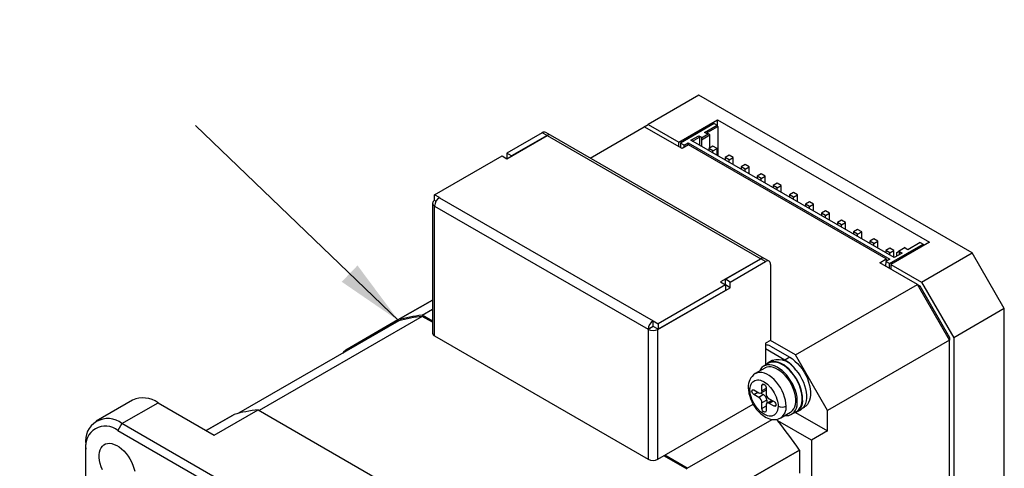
# Model space of a CAD drawing. Extents: x 11 to 421, y 5 to 275.
# Tile 3 of 13: x 64 to 108, y 41 to 61. Entities that reach past the tile are written whole.
import ezdxf
from ezdxf.enums import TextEntityAlignment as Align

# ---------------------------------------------------------------- set-up
doc = ezdxf.new("R2010")
doc.units = 0
doc.layers.get('0').update_dxf_attribs({"linetype": 'CONTINUOUS'})

# ---------------------------------------------------------------- blocks, each defined once
blk = doc.blocks.new('SW_NOTE_5')
at = {"color": 0, "linetype": 'CONTINUOUS'}
blk.add_line((-8.939, 8.601), (0, 0), dxfattribs=at)
blk.add_solid([(0, 0), (-1.815, 2.44), (-2.509, 1.72)], dxfattribs=at)
at = {"color": 0, "linetype": 'CONTINUOUS', "width": 0.7}
blk.add_text('CM1-X-23S30', height=3.5, dxfattribs=at).set_placement((-38.719, 8.602), align=Align.BOTTOM_LEFT)

msp = doc.modelspace()

# ---------------------------------------------------------------- linework, layer by layer
at = {"color": 7, "linetype": 'CONTINUOUS'}
for p, q in [((94.101, 57.892), (91.874, 56.607)), ((106.122, 50.953), (94.101, 57.892)), ((93.217, 55.831), (94.914, 56.811)), ((94.914, 56.811), (104.248, 51.422)), ((94.914, 56.545), (94.914, 56.811)), ((89.317, 55.131), (91.697, 56.505)), ((91.697, 56.505), (91.874, 56.607)), ((93.359, 55.545), (91.697, 56.505)), ((91.874, 56.607), (93.217, 55.831)), ((94.773, 56.647), (93.288, 55.79)), ((94.349, 56.26), (94.897, 56.576)), ((94.419, 56.219), (94.932, 56.515)), ((94.773, 56.647), (94.897, 56.576)), ((94.932, 56.515), (94.897, 56.576)), ((94.932, 56.515), (94.932, 55.229)), ((87.207, 56.244), (85.651, 55.346)), ((85.655, 55.099), (87.426, 56.121)), ((87.419, 56.121), (85.863, 55.223)), ((87.419, 56.121), (87.207, 56.244)), ((87.572, 56.138), (87.36, 56.261)), ((87.426, 56.121), (96.823, 50.696)), ((96.973, 50.711), (87.576, 56.136)), ((93.748, 55.913), (94.094, 56.113)), ((102.692, 50.749), (93.748, 55.913)), ((93.818, 55.872), (94.129, 56.051)), ((94.094, 56.113), (94.214, 56.043)), ((94.129, 56.051), (94.094, 56.113)), ((94.129, 56.051), (94.129, 55.692)), ((94.214, 56.019), (94.511, 56.19)), ((94.214, 55.937), (94.582, 56.149)), ((94.214, 56.043), (94.214, 56.019)), ((94.214, 56.019), (94.214, 55.937)), ((94.214, 55.937), (94.214, 55.643)), ((94.469, 56.19), (94.349, 56.26)), ((94.511, 56.19), (94.469, 56.19)), ((94.582, 56.149), (94.511, 56.19)), ((94.582, 55.578), (94.582, 56.149)), ((93.217, 55.627), (93.217, 55.831)), ((93.447, 55.698), (93.288, 55.79)), ((93.288, 55.79), (93.288, 55.586)), ((93.641, 55.709), (93.359, 55.545)), ((93.447, 55.698), (93.624, 55.8)), ((93.455, 55.601), (93.447, 55.698)), ((93.624, 55.8), (102.498, 50.677)), ((93.624, 55.8), (93.632, 55.703)), ((102.339, 50.688), (93.641, 55.709)), ((94.72, 55.657), (94.543, 55.555)), ((94.543, 55.555), (94.543, 55.453)), ((94.72, 55.453), (94.543, 55.555)), ((94.897, 55.555), (94.72, 55.657)), ((94.72, 55.453), (94.897, 55.555)), ((94.72, 55.351), (94.72, 55.453)), ((94.897, 55.249), (94.897, 55.555)), ((82.473, 53.511), (85.439, 55.223)), ((85.439, 55.223), (85.655, 55.099)), ((85.863, 55.223), (85.651, 55.346)), ((85.651, 55.346), (85.651, 55.101)), ((85.863, 55.223), (85.863, 55.219)), ((95.427, 55.249), (95.25, 55.147)), ((95.25, 55.147), (95.25, 55.045)), ((95.427, 55.045), (95.25, 55.147)), ((95.604, 55.147), (95.427, 55.249)), ((95.427, 55.045), (95.604, 55.147)), ((95.427, 54.943), (95.427, 55.045)), ((95.604, 54.841), (95.604, 55.147)), ((96.134, 54.841), (95.957, 54.739)), ((95.957, 54.739), (95.957, 54.637)), ((96.134, 54.637), (95.957, 54.739)), ((96.311, 54.739), (96.134, 54.841)), ((96.134, 54.637), (96.311, 54.739)), ((96.134, 54.535), (96.134, 54.637)), ((96.311, 54.433), (96.311, 54.739)), ((96.841, 54.433), (96.664, 54.331)), ((96.664, 54.331), (96.664, 54.229)), ((96.841, 54.229), (96.664, 54.331)), ((97.018, 54.331), (96.841, 54.433)), ((96.841, 54.229), (97.018, 54.331)), ((96.841, 54.127), (96.841, 54.229)), ((97.018, 54.025), (97.018, 54.331)), ((97.548, 54.025), (97.371, 53.923)), ((97.371, 53.923), (97.371, 53.821)), ((97.548, 53.821), (97.371, 53.923)), ((97.725, 53.923), (97.548, 54.025)), ((97.548, 53.821), (97.725, 53.923)), ((97.548, 53.719), (97.548, 53.821)), ((97.725, 53.616), (97.725, 53.923)), ((82.688, 53.386), (82.473, 53.511)), ((82.473, 53.266), (82.473, 53.511)), ((82.688, 53.386), (82.685, 53.384)), ((82.685, 53.384), (92.082, 47.959)), ((98.255, 53.616), (98.079, 53.514)), ((98.079, 53.514), (98.079, 53.412)), ((98.255, 53.412), (98.079, 53.514)), ((98.432, 53.514), (98.255, 53.616)), ((98.255, 53.412), (98.432, 53.514)), ((98.255, 53.31), (98.255, 53.412)), ((98.432, 53.208), (98.432, 53.514)), ((82.381, 53.137), (82.381, 47.422)), ((82.476, 53.264), (82.469, 53.26)), ((82.469, 47.299), (82.469, 53.015)), ((82.469, 53.015), (82.473, 53.013)), ((82.537, 53.229), (82.473, 53.266)), ((82.473, 53.017), (91.87, 47.592)), ((82.473, 53.013), (82.473, 53.017)), ((98.962, 53.208), (98.786, 53.106)), ((98.786, 53.106), (98.786, 53.004)), ((98.962, 53.004), (98.786, 53.106)), ((99.139, 53.106), (98.962, 53.208)), ((98.962, 53.004), (99.139, 53.106)), ((98.962, 52.902), (98.962, 53.004)), ((99.139, 52.8), (99.139, 53.106)), ((99.67, 52.8), (99.493, 52.698)), ((99.493, 52.698), (99.493, 52.596)), ((99.67, 52.596), (99.493, 52.698)), ((99.846, 52.698), (99.67, 52.8)), ((99.67, 52.596), (99.846, 52.698)), ((99.67, 52.494), (99.67, 52.596)), ((99.846, 52.392), (99.846, 52.698)), ((100.377, 52.392), (100.2, 52.29)), ((100.2, 52.29), (100.2, 52.188)), ((100.377, 52.188), (100.2, 52.29)), ((100.553, 52.29), (100.377, 52.392)), ((100.377, 52.188), (100.553, 52.29)), ((100.377, 52.086), (100.377, 52.188)), ((100.553, 51.984), (100.553, 52.29)), ((101.084, 51.984), (100.907, 51.882)), ((101.261, 51.882), (101.084, 51.984)), ((100.907, 51.882), (100.907, 51.78)), ((101.084, 51.78), (100.907, 51.882)), ((101.084, 51.78), (101.261, 51.882)), ((101.084, 51.678), (101.084, 51.78)), ((101.261, 51.575), (101.261, 51.882)), ((101.791, 51.575), (101.614, 51.473)), ((101.968, 51.473), (101.791, 51.575)), ((101.614, 51.473), (101.614, 51.371)), ((101.791, 51.371), (101.614, 51.473)), ((101.791, 51.371), (101.968, 51.473)), ((101.791, 51.269), (101.791, 51.371)), ((101.968, 51.167), (101.968, 51.473)), ((102.498, 51.167), (102.321, 51.065)), ((102.48, 50.484), (103.965, 51.341)), ((102.675, 51.065), (102.498, 51.167)), ((104.248, 51.422), (102.551, 50.443)), ((103.173, 51.19), (102.876, 51.018)), ((103.173, 51.165), (103.173, 51.19)), ((103.293, 51.096), (103.173, 51.165)), ((103.841, 51.412), (103.293, 51.096)), ((103.841, 51.412), (103.965, 51.341)), ((103.965, 51.341), (103.965, 51.259)), ((96.823, 50.696), (95.052, 49.674)), ((95.268, 49.794), (96.823, 50.692)), ((97.036, 50.57), (96.823, 50.692)), ((97.189, 50.587), (96.977, 50.709)), ((102.056, 50.524), (102.339, 50.688)), ((102.321, 51.065), (102.321, 50.963)), ((102.498, 50.963), (102.321, 51.065)), ((102.339, 50.688), (102.339, 50.586)), ((102.498, 50.963), (102.675, 51.065)), ((102.498, 50.861), (102.498, 50.963)), ((102.675, 50.759), (102.675, 51.065)), ((103.039, 50.949), (102.692, 50.749)), ((102.806, 50.977), (102.876, 51.018)), ((102.806, 50.814), (102.806, 50.977)), ((102.876, 51.018), (102.919, 51.018)), ((102.919, 51.018), (103.039, 50.949)), ((102.919, 50.879), (102.919, 51.018)), ((103.894, 49.667), (106.122, 50.953)), ((107.536, 48.503), (106.122, 50.953)), ((95.48, 49.672), (97.036, 50.57)), ((97.251, 50.449), (97.251, 47.102)), ((103.718, 49.565), (102.056, 50.524)), ((102.321, 50.575), (102.303, 50.382)), ((102.498, 50.677), (102.321, 50.575)), ((102.48, 50.484), (102.321, 50.575)), ((102.48, 50.279), (102.48, 50.484)), ((102.551, 50.443), (102.551, 50.239)), ((102.551, 50.443), (103.894, 49.667)), ((92.298, 47.586), (95.48, 49.423)), ((95.268, 49.549), (92.301, 47.837)), ((95.052, 49.674), (95.268, 49.549)), ((95.268, 49.553), (95.264, 49.551)), ((95.48, 49.672), (95.268, 49.794)), ((95.268, 49.549), (95.268, 49.794)), ((95.268, 49.549), (95.268, 49.304)), ((95.48, 49.423), (95.268, 49.545)), ((95.48, 49.423), (95.48, 49.672)), ((98.344, 46.463), (103.718, 49.565)), ((105.132, 47.116), (103.718, 49.565)), ((103.718, 49.565), (103.821, 49.505)), ((103.821, 49.505), (103.769, 49.475)), ((103.821, 49.505), (105.132, 47.235)), ((103.894, 49.667), (105.309, 47.218)), ((95.268, 49.304), (92.301, 47.592)), ((82.381, 48.881), (80.861, 48.003)), ((81.931, 48.161), (74.754, 44.018)), ((81.921, 48.207), (82.381, 48.473)), ((82.381, 47.942), (81.921, 48.207)), ((82.381, 47.901), (81.931, 48.161)), ((107.536, 48.503), (105.309, 47.218)), ((107.536, 30.131), (107.536, 48.503)), ((80.896, 47.962), (73.847, 43.893)), ((80.86, 48.003), (78.562, 46.676)), ((80.86, 48.003), (80.86, 47.942)), ((92.082, 47.71), (91.87, 47.588)), ((92.086, 47.961), (92.082, 47.959)), ((92.082, 47.714), (92.086, 47.716)), ((92.082, 47.714), (92.082, 47.71)), ((92.082, 47.71), (92.086, 47.708)), ((92.086, 47.961), (92.301, 47.837)), ((92.086, 47.716), (92.086, 47.961)), ((92.301, 47.592), (92.086, 47.716)), ((92.086, 47.708), (92.093, 47.712)), ((92.301, 47.837), (92.301, 47.592)), ((82.469, 47.299), (91.874, 41.87)), ((91.87, 47.592), (91.87, 47.588)), ((91.87, 47.588), (91.874, 47.586)), ((91.874, 47.586), (91.874, 41.87)), ((92.298, 41.87), (92.298, 47.586)), ((105.132, 47.235), (105.08, 47.205)), ((105.132, 47.235), (105.132, 47.116)), ((105.309, 47.218), (105.309, 28.845)), ((97.251, 47.102), (97.036, 46.977)), ((97.036, 46.977), (97.036, 46.728)), ((98.344, 46.463), (97.244, 47.097)), ((97.248, 46.85), (98.096, 46.361)), ((105.132, 47.116), (99.758, 44.013)), ((105.132, 28.743), (105.132, 47.116)), ((78.615, 46.646), (78.563, 46.676)), ((97.036, 46.728), (97.036, 46.02)), ((97.884, 46.238), (97.036, 46.728)), ((98.096, 46.361), (97.884, 46.238)), ((99.758, 44.013), (98.344, 46.463)), ((97.166, 46.095), (96.953, 45.972)), ((97.33, 46.218), (97.153, 46.116)), ((97.003, 45.886), (96.579, 45.641)), ((96.876, 44.881), (96.876, 45.126)), ((96.523, 44.922), (96.735, 44.799)), ((96.735, 44.595), (96.523, 44.717)), ((96.947, 44.717), (96.735, 44.595)), ((96.829, 44.786), (96.947, 44.717)), ((96.835, 44.789), (97.047, 44.912)), ((97.053, 44.916), (97.047, 44.912)), ((97.053, 45.027), (97.053, 44.779)), ((69.182, 44.471), (67.591, 43.553)), ((68.716, 43.442), (70.307, 44.36)), ((70.307, 44.36), (72.782, 42.931)), ((92.298, 41.87), (96.488, 44.289)), ((96.47, 44.278), (96.508, 44.257)), ((97.089, 44.472), (96.876, 44.35)), ((96.876, 44.105), (96.876, 44.35)), ((97.053, 44.248), (97.053, 44.003)), ((97.089, 44.472), (97.089, 44.336)), ((97.307, 44.462), (97.095, 44.34)), ((97.195, 44.534), (97.407, 44.411)), ((97.407, 44.207), (97.195, 44.33)), ((97.307, 44.462), (97.313, 44.465)), ((73.648, 43.839), (72.428, 43.135)), ((72.782, 42.931), (74.709, 44.044)), ((74.709, 44.044), (86.376, 37.308)), ((97.704, 43.692), (98.128, 43.937)), ((98.178, 43.85), (98.39, 43.973)), ((98.352, 43.926), (99.758, 43.115)), ((98.403, 43.951), (98.58, 44.053)), ((98.683, 44.137), (98.746, 44.173)), ((99.758, 43.115), (99.758, 44.013)), ((68.716, 43.442), (68.539, 43.135)), ((85.333, 33.849), (68.716, 43.442)), ((93.588, 41.472), (97.32, 43.626)), ((99.051, 42.707), (97.578, 43.557)), ((68.539, 43.135), (85.156, 33.543)), ((99.758, 43.115), (99.051, 42.707)), ((67.125, 42.319), (67.125, 42.523)), ((99.051, 42.707), (99.051, 39.676)), ((67.125, 23.13), (67.125, 42.319)), ((93.579, 41.437), (92.563, 42.023)), ((93.588, 41.472), (92.598, 42.044)), ((98.52, 42.278), (94.649, 40.043)), ((94.649, 40.043), (98.52, 42.278)), ((98.52, 42.278), (98.52, 41.257))]:
    msp.add_line(p, q, dxfattribs=at)
at = {"color": 8, "linetype": 'CONTINUOUS'}
for p, q in [((80.861, 48.003), (82.381, 48.881)), ((78.563, 46.676), (80.86, 48.003)), ((96.876, 45.126), (96.965, 45.177)), ((96.523, 44.717), (96.7, 44.819)), ((97.053, 44.983), (96.876, 44.881)), ((97.053, 44.207), (96.876, 44.105)), ((97.371, 44.432), (97.195, 44.33)), ((97.495, 44.258), (97.407, 44.207)), ((72.428, 43.135), (73.648, 43.84))]:
    msp.add_line(p, q, dxfattribs=at)
at = {"color": 7, "linetype": 'CONTINUOUS'}
for points in [[(78.562, 46.676), (78.468, 46.583), (78.417, 46.531)], [(98.096, 46.361), (98.211, 46.286), (98.325, 46.195), (98.435, 46.091), (98.539, 45.974), (98.637, 45.846), (98.725, 45.71), (98.804, 45.567), (98.872, 45.42), (98.928, 45.271), (98.97, 45.122), (98.999, 44.977), (99.014, 44.836), (99.014, 44.703), (98.999, 44.579), (98.97, 44.466), (98.928, 44.367), (98.872, 44.282), (98.804, 44.214), (98.746, 44.173)], [(97.886, 43.797), (97.964, 43.793), (98.059, 43.804), (98.146, 43.834), (98.224, 43.881), (98.29, 43.945), (98.345, 44.025), (98.387, 44.119), (98.416, 44.227), (98.43, 44.345), (98.43, 44.474), (98.417, 44.609), (98.389, 44.749), (98.347, 44.892), (98.293, 45.035), (98.227, 45.177), (98.15, 45.313), (98.063, 45.444), (97.968, 45.565), (97.866, 45.676), (97.76, 45.774), (97.65, 45.858), (97.539, 45.926), (97.429, 45.978), (97.32, 46.012), (97.216, 46.028), (97.118, 46.026), (97.026, 46.005), (96.944, 45.967), (96.872, 45.911), (96.811, 45.838), (96.763, 45.75), (96.761, 45.746)], [(98.128, 43.937), (98.156, 43.955), (98.222, 44.013), (98.276, 44.087), (98.317, 44.176), (98.345, 44.278), (98.36, 44.392), (98.36, 44.514), (98.345, 44.644), (98.317, 44.779), (98.276, 44.916), (98.222, 45.053), (98.156, 45.187), (98.079, 45.316), (97.994, 45.438), (97.901, 45.551), (97.802, 45.653), (97.698, 45.741), (97.592, 45.814), (97.486, 45.871), (97.381, 45.911), (97.28, 45.934), (97.184, 45.938), (97.094, 45.923), (97.013, 45.891), (97.003, 45.886)], [(98.662, 44.524), (98.655, 44.655), (98.634, 44.793), (98.6, 44.935), (98.553, 45.078), (98.493, 45.221), (98.422, 45.361), (98.341, 45.495), (98.252, 45.622), (98.154, 45.74), (98.051, 45.847), (97.944, 45.941), (97.834, 46.02), (97.723, 46.084), (97.612, 46.132), (97.505, 46.162), (97.402, 46.175), (97.304, 46.169), (97.215, 46.145), (97.134, 46.104), (97.063, 46.047), (97.041, 46.023)], [(98.39, 43.973), (98.436, 44.003), (98.502, 44.067), (98.557, 44.147), (98.599, 44.242), (98.628, 44.349), (98.642, 44.468), (98.643, 44.596), (98.629, 44.731), (98.601, 44.872), (98.559, 45.015), (98.505, 45.158), (98.439, 45.299), (98.362, 45.436), (98.275, 45.566), (98.18, 45.688), (98.079, 45.798), (97.972, 45.897), (97.862, 45.981), (97.751, 46.049), (97.641, 46.101), (97.532, 46.135), (97.428, 46.151), (97.33, 46.148), (97.238, 46.128), (97.166, 46.095)], [(98.37, 45.797), (98.466, 45.674), (98.553, 45.541), (98.631, 45.403), (98.698, 45.26), (98.752, 45.115), (98.794, 44.97), (98.823, 44.828), (98.837, 44.691), (98.837, 44.562), (98.823, 44.441), (98.794, 44.332), (98.752, 44.236), (98.698, 44.154), (98.631, 44.088), (98.58, 44.053)], [(96.346, 44.922), (96.371, 45.107), (96.396, 45.174), (96.429, 45.231), (96.47, 45.279), (96.512, 45.312), (96.558, 45.337), (96.614, 45.355), (96.674, 45.363), (96.742, 45.36), (96.813, 45.345), (96.965, 45.279), (97.117, 45.169), (97.256, 45.027), (97.316, 44.95), (97.372, 44.868), (97.418, 44.789), (97.46, 44.707), (97.501, 44.612), (97.534, 44.517), (97.559, 44.422), (97.573, 44.348), (97.581, 44.276), (97.584, 44.207)], [(96.876, 45.126), (96.883, 45.161), (96.902, 45.183), (96.93, 45.189), (96.963, 45.178), (96.997, 45.151), (97.026, 45.113), (97.046, 45.07), (97.053, 45.027)], [(96.273, 45.024), (96.28, 44.896), (96.292, 44.814), (96.303, 44.758), (96.319, 44.693), (96.364, 44.552), (96.423, 44.411), (96.493, 44.279), (96.575, 44.152), (96.638, 44.068), (96.71, 43.985), (96.778, 43.916), (96.831, 43.868), (96.892, 43.819), (96.979, 43.758), (97.064, 43.709), (97.129, 43.68), (97.201, 43.653), (97.3, 43.628), (97.389, 43.618), (97.462, 43.619), (97.527, 43.627), (97.598, 43.645), (97.704, 43.692)], [(97.584, 44.207), (97.559, 44.021), (97.534, 43.955), (97.501, 43.898), (97.46, 43.85), (97.418, 43.816), (97.372, 43.791), (97.316, 43.773), (97.256, 43.766), (97.188, 43.769), (97.117, 43.784), (96.965, 43.85), (96.813, 43.96), (96.674, 44.102), (96.613, 44.179), (96.558, 44.261), (96.511, 44.34), (96.47, 44.421), (96.429, 44.517), (96.396, 44.612), (96.371, 44.707), (96.357, 44.781), (96.349, 44.852), (96.346, 44.922)], [(96.523, 44.717), (96.489, 44.745), (96.46, 44.783), (96.441, 44.828), (96.435, 44.87), (96.441, 44.906), (96.46, 44.928), (96.489, 44.933), (96.523, 44.922)], [(97.407, 44.411), (97.441, 44.384), (97.469, 44.345), (97.488, 44.301), (97.495, 44.258), (97.488, 44.223), (97.469, 44.201), (97.441, 44.195), (97.407, 44.207)], [(73.648, 43.839), (73.648, 43.839), (73.648, 43.84), (73.648, 43.84)], [(97.053, 44.003), (97.046, 43.968), (97.027, 43.946), (96.999, 43.94), (96.965, 43.952), (96.931, 43.979), (96.902, 44.018), (96.883, 44.062), (96.876, 44.105)], [(67.859, 41.404), (67.804, 41.541), (67.763, 41.678), (67.735, 41.812), (67.721, 41.942), (67.721, 42.065), (67.735, 42.178), (67.763, 42.28), (67.804, 42.369), (67.859, 42.444), (67.924, 42.502), (68.001, 42.543), (68.086, 42.567), (68.18, 42.572), (68.279, 42.559), (68.382, 42.527), (68.488, 42.479), (68.594, 42.413), (68.699, 42.332), (68.8, 42.237), (68.897, 42.13), (68.986, 42.012), (69.067, 41.886), (69.139, 41.754), (69.199, 41.618), (69.247, 41.481), (69.282, 41.345)]]:
    msp.add_lwpolyline(points, dxfattribs=at)
at = {"color": 8, "linetype": 'CONTINUOUS'}
msp.add_lwpolyline([(97.937, 44.207), (97.93, 44.337), (97.908, 44.472), (97.871, 44.611), (97.821, 44.751), (97.759, 44.89), (97.685, 45.024), (97.6, 45.152), (97.508, 45.271), (97.408, 45.378), (97.303, 45.472), (97.196, 45.552), (97.087, 45.614), (96.98, 45.659), (96.875, 45.686), (96.776, 45.693), (96.683, 45.682), (96.599, 45.651), (96.576, 45.639)], dxfattribs=at)
at = {"color": 7, "linetype": 'CONTINUOUS'}
for centre, radius, start, end in [((87.298, 56.124), 0.15, 65.3099, 127.2741), ((87.51, 56.002), 0.15, 65.3099, 127.2741), ((87.514, 55.999), 0.151, 65.6929, 125.6176), ((82.933, 52.996), 0.461, 122.6055, 177.3945), ((82.516, 53.137), 0.131, 110.7834, 249.2166), ((96.911, 50.574), 0.151, 65.6929, 125.6176), ((96.914, 50.578), 0.146, 64.3192, 128.2648), ((97.121, 50.47), 0.132, 351.0228, 130.6203), ((82.532, 42.177), 6.062, 95.7883, 106.0093), ((82.549, 42.148), 6.045, 95.8661, 105.8676), ((80.861, 48.003), 0.000231, 112.3307, 187.674), ((92.331, 47.571), 0.461, 122.6055, 177.3945), ((82.531, 47.437), 0.151, 185.6948, 245.6253), ((92.086, 47.995), 0.461, 242.6097, 297.3903), ((97.041, 46.456), 0.445, 62.3625, 91.1727), ((78.562, 46.676), 0.000231, 52.3287, 127.6836), ((97.579, 45.339), 0.914, 30.0483, 105.8451), ((96.993, 44.768), 1.719, 36.761, 58.784), ((96.96, 45.067), 0.688, 123.5794, 183.6509), ((96.79, 44.867), 0.0873, 230.7967, 9.214), ((96.782, 44.458), 0.307, 2.6055, 57.3945), ((97.36, 44.793), 0.307, 182.6055, 237.3945), ((69.648, 43.44), 1.132, 54.3824, 114.3071), ((96.569, 44.336), 0.307, 2.6055, 57.3945), ((97.139, 44.262), 0.0873, 50.7967, 189.214), ((97.76, 44.548), 0.384, 242.5691, 297.4309), ((98.107, 44.439), 0.561, 286.4797, 8.6164), ((75.32, 38.013), 6.062, 95.7883, 106.0093), ((68.095, 42.68), 0.983, 50.7967, 189.214), ((67.99, 42.454), 0.875, 51.1308, 188.88), ((76.701, 27.203), 26.52, 38.0732, 38.2656), ((76.227, 26.838), 27.118, 34.7058, 38.062), ((98.52, 42.278), 0.00075, 2.3615, 35.8515), ((92.086, 42.279), 0.461, 242.6097, 297.3903)]:
    msp.add_arc(centre, radius, start, end, dxfattribs=at)
at = {"color": 8, "linetype": 'CONTINUOUS'}
for centre, radius, start, end in [((96.393, 45.033), 0.121, 184.282, 247.0382), ((97.375, 44.151), 0.565, 305.6209, 5.6913)]:
    msp.add_arc(centre, radius, start, end, dxfattribs=at)

# ---------------------------------------------------------------- block references
at = {"color": 7, "linetype": 'CONTINUOUS'}
msp.add_blockref('SW_NOTE_5', (80.896, 47.962), dxfattribs=at)

doc.saveas('drawing.dxf')
